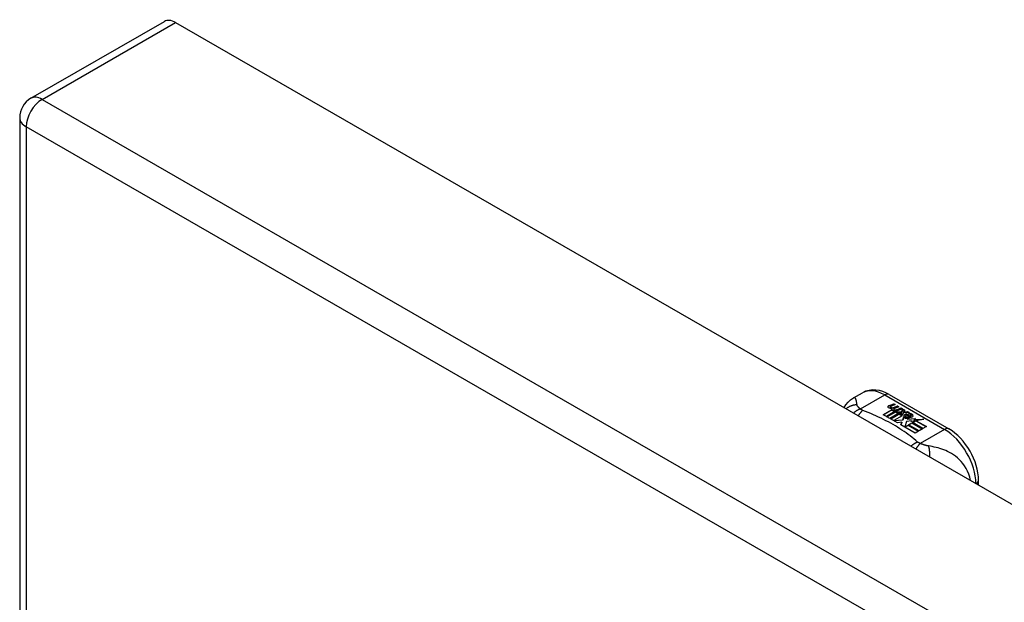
# Model space of a CAD drawing. Header units: inches. Extents: x 387.2 to 455.7, y 148.1 to 211.9.
# Tile 29 of 97: x 387.2 to 391.5, y 209.3 to 211.9. Entities that reach past the tile are written whole.
import ezdxf

# ---------------------------------------------------------------- set-up
doc = ezdxf.new("R2010")
doc.units = ezdxf.units.IN
doc.header["$MEASUREMENT"] = 0
doc.layers.add('Visible Edges(ANSI)', color=7, linetype='Continuous', lineweight=25)
doc.layers.add('Visible Tangent Edges(ANSI)', color=7, linetype='Continuous', lineweight=25)

msp = doc.modelspace()

# ---------------------------------------------------------------- linework, layer by layer
at = {"layer": 'Visible Edges(ANSI)'}
for p, q in [((387.2035, 211.5044), (387.794, 211.8444)), ((387.8434, 211.8396), (421.5052, 192.455)), ((387.1539, 211.4186), (387.1539, 187.1211)), ((390.8414, 210.1797), (390.8815, 210.2028)), ((390.9994, 210.195), (391.2639, 210.0427)), ((390.9731, 210.106), (391.0105, 210.1275)), ((391.0105, 210.1259), (390.9745, 210.1051)), ((391.0007, 210.1465), (391.02, 210.154)), ((391.02, 210.1524), (391.0007, 210.1449)), ((391.0039, 210.1397), (391.0039, 210.1381)), ((391.0262, 210.1504), (391.0071, 210.1427)), ((391.0105, 210.1275), (391.0105, 210.1259)), ((391.0125, 210.137), (391.0125, 210.1353)), ((391.0125, 210.1354), (391.0125, 210.1337)), ((391.0225, 210.1247), (391.0194, 210.1232)), ((391.0197, 210.1306), (391.0197, 210.129)), ((391.02, 210.154), (391.0262, 210.1504)), ((391.02, 210.154), (391.02, 210.1524)), ((391.0246, 210.1497), (391.02, 210.1524)), ((391.0224, 210.123), (391.0273, 210.1254)), ((391.0421, 210.1413), (391.0229, 210.1336)), ((391.0234, 210.1398), (391.0359, 210.1449)), ((391.0359, 210.1432), (391.0234, 210.1382)), ((391.0234, 210.1398), (391.0234, 210.1382)), ((391.0273, 210.1237), (391.024, 210.1221)), ((391.0273, 210.1254), (391.026, 210.1261)), ((391.0273, 210.1254), (391.0273, 210.1237)), ((391.0581, 210.1321), (391.0278, 210.1199)), ((391.0359, 210.1449), (391.0421, 210.1413)), ((391.0359, 210.1449), (391.0359, 210.1432)), ((391.0404, 210.1406), (391.0359, 210.1432)), ((391.0394, 210.1306), (391.0518, 210.1357)), ((391.0518, 210.134), (391.0394, 210.129)), ((391.0518, 210.1357), (391.0581, 210.1321)), ((391.0518, 210.1357), (391.0518, 210.134)), ((391.0564, 210.1314), (391.0518, 210.134)), ((391.0544, 210.1189), (391.0613, 210.1302)), ((391.0613, 210.1286), (391.0544, 210.1173)), ((391.0613, 210.1302), (391.0689, 210.1258)), ((391.0613, 210.1302), (391.0613, 210.1286)), ((391.0681, 210.1247), (391.0613, 210.1286)), ((391.0689, 210.1258), (391.0633, 210.1185)), ((390.9871, 210.0979), (390.9731, 210.106)), ((391.0252, 210.1198), (390.9871, 210.0979)), ((390.989, 210.0968), (391.0272, 210.1187)), ((391.003, 210.0887), (390.989, 210.0968)), ((391.0272, 210.1171), (390.9905, 210.0959)), ((391.046, 210.1134), (391.003, 210.0887)), ((391.005, 210.0875), (391.0515, 210.1143)), ((391.0366, 210.0694), (391.005, 210.0875)), ((391.0495, 210.1115), (391.0064, 210.0867)), ((391.0194, 210.1232), (391.0252, 210.1198)), ((391.0194, 210.1232), (391.0194, 210.1215)), ((391.0238, 210.119), (391.0194, 210.1215)), ((391.0573, 210.1014), (391.0198, 210.0797)), ((391.0198, 210.0797), (391.0601, 210.0831)), ((391.0601, 210.0815), (391.0212, 210.0782)), ((391.0278, 210.1199), (391.0224, 210.123)), ((391.0272, 210.1187), (391.0376, 210.1127)), ((391.0272, 210.1187), (391.0272, 210.1171)), ((391.0376, 210.111), (391.0272, 210.1171)), ((391.0305, 210.1183), (391.0544, 210.1189)), ((391.0382, 210.1139), (391.0305, 210.1183)), ((391.0544, 210.1173), (391.0332, 210.1168)), ((391.0376, 210.1127), (391.046, 210.1134)), ((391.0376, 210.1127), (391.0376, 210.111)), ((391.0427, 210.1115), (391.0376, 210.111)), ((391.0531, 210.1153), (391.0382, 210.1139)), ((391.0515, 210.1143), (391.0467, 210.1075)), ((391.0467, 210.1075), (391.0573, 210.1014)), ((391.0467, 210.1075), (391.0467, 210.1058)), ((391.0559, 210.1005), (391.0467, 210.1058)), ((391.0492, 210.1076), (391.0541, 210.1147)), ((391.0568, 210.1032), (391.0492, 210.1076)), ((391.0541, 210.1131), (391.05, 210.1071)), ((391.0541, 210.1147), (391.0531, 210.1153)), ((391.0541, 210.1147), (391.0541, 210.1131)), ((391.0544, 210.1189), (391.0544, 210.1173)), ((391.0629, 210.1142), (391.0568, 210.1032)), ((391.0601, 210.0831), (391.0644, 210.0968)), ((391.0644, 210.0952), (391.0601, 210.0815)), ((391.0601, 210.0831), (391.0601, 210.0815)), ((391.0876, 210.1151), (391.0629, 210.1142)), ((391.0633, 210.1185), (391.0644, 210.1178)), ((391.0633, 210.1185), (391.0633, 210.1169)), ((391.0644, 210.1162), (391.0633, 210.1169)), ((391.0644, 210.1178), (391.08, 210.1195)), ((391.08, 210.1178), (391.0644, 210.1162)), ((391.0644, 210.1178), (391.0644, 210.1162)), ((391.0644, 210.0968), (391.0644, 210.0952)), ((391.0723, 210.1), (391.0723, 210.0984)), ((391.0759, 210.109), (391.0759, 210.1073)), ((391.0759, 210.109), (391.0931, 210.099)), ((391.0931, 210.0974), (391.0759, 210.1073)), ((391.0882, 210.097), (391.0769, 210.1035)), ((391.08, 210.1195), (391.0876, 210.1151)), ((391.08, 210.1195), (391.08, 210.1178)), ((391.0849, 210.115), (391.08, 210.1178)), ((391.0824, 210.0909), (391.0802, 210.0859)), ((391.0802, 210.0859), (391.1158, 210.0893)), ((391.1133, 210.0874), (391.0802, 210.0842)), ((391.0802, 210.0859), (391.0802, 210.0842)), ((391.0846, 210.1104), (391.0889, 210.1129)), ((391.0889, 210.1112), (391.0866, 210.1099)), ((391.0882, 210.097), (391.0882, 210.0954)), ((391.0889, 210.1129), (391.0889, 210.1112)), ((391.0931, 210.099), (391.0931, 210.0974)), ((391.0965, 210.1023), (391.0965, 210.1006)), ((391.1158, 210.0893), (391.11, 210.0849)), ((391.11, 210.0849), (391.1525, 210.0856)), ((391.11, 210.0849), (391.11, 210.0833)), ((391.1426, 210.0838), (391.11, 210.0833)), ((391.1525, 210.0856), (391.1183, 210.0793)), ((391.0198, 210.0797), (391.0198, 210.0791)), ((391.0554, 210.0727), (391.0366, 210.0694)), ((391.0514, 210.0608), (391.0554, 210.0727)), ((391.1145, 210.0245), (391.0514, 210.0608)), ((391.0554, 210.0711), (391.0519, 210.0606)), ((391.0554, 210.0727), (391.0554, 210.0711)), ((391.0762, 210.0761), (391.0682, 210.0515)), ((391.0682, 210.0515), (391.0831, 210.06)), ((391.0682, 210.0515), (391.0682, 210.0511)), ((391.0831, 210.0584), (391.0694, 210.0505)), ((391.0986, 210.0783), (391.0762, 210.0761)), ((391.0831, 210.06), (391.1296, 210.0332)), ((391.0831, 210.06), (391.0831, 210.0584)), ((391.1282, 210.0324), (391.0831, 210.0584)), ((391.0851, 210.0612), (391.1002, 210.0699)), ((391.1316, 210.0344), (391.0851, 210.0612)), ((391.1002, 210.0682), (391.0865, 210.0603)), ((391.1159, 210.0789), (391.0948, 210.0751)), ((391.0948, 210.0751), (391.0986, 210.0783)), ((391.0986, 210.0767), (391.0973, 210.0755)), ((391.0986, 210.0783), (391.0986, 210.0767)), ((391.1002, 210.0699), (391.1467, 210.0431)), ((391.1002, 210.0699), (391.1002, 210.0682)), ((391.1453, 210.0423), (391.1002, 210.0682)), ((391.1023, 210.0711), (391.1159, 210.0789)), ((391.1489, 210.0443), (391.1023, 210.0711)), ((391.1159, 210.0773), (391.1037, 210.0703)), ((391.1159, 210.0789), (391.1159, 210.0773)), ((391.1183, 210.0793), (391.164, 210.053)), ((391.1183, 210.0793), (391.1183, 210.0777)), ((391.1626, 210.0522), (391.1183, 210.0777)), ((391.1467, 210.0431), (391.1316, 210.0344)), ((391.164, 210.053), (391.1489, 210.0443)), ((391.1296, 210.0332), (391.1145, 210.0245)), ((391.3949, 209.7943), (391.3949, 209.8157))]:
    msp.add_line(p, q, dxfattribs=at)
at = {"layer": 'Visible Edges(ANSI)', "flags": 128}
for points in [[(390.9994, 210.195), (390.9854, 210.2023), (390.971, 210.2081), (390.9562, 210.2124), (390.9411, 210.2148), (390.9258, 210.2153), (390.9105, 210.2135), (390.8956, 210.2093), (390.8815, 210.2028)], [(390.8, 210.137), (390.8078, 210.1495), (390.8175, 210.161), (390.8288, 210.1712), (390.8414, 210.1797)], [(391.3949, 209.8157), (391.3943, 209.8319), (391.3923, 209.8482), (391.3892, 209.8646), (391.3848, 209.8811), (391.3794, 209.8975), (391.3729, 209.9137), (391.3655, 209.9297), (391.3571, 209.9452), (391.3478, 209.9603), (391.3377, 209.9747), (391.3269, 209.9885), (391.3154, 210.0014), (391.3033, 210.0133), (391.2906, 210.0243), (391.2775, 210.0341), (391.2639, 210.0427)]]:
    msp.add_lwpolyline(points, dxfattribs=at)
at = {"layer": 'Visible Edges(ANSI)'}
msp.add_arc((387.2529, 211.4186), 0.099, 119.936, 180, dxfattribs=at)
for centre, major_axis, ratio, start_param, end_param in [((387.8434, 211.7586), (-0.0494, 0.0858), 0.578093, 5.499721, 6.283185), ((391.0005, 210.1405), (-0.007, 0), 0.575862, 5.820233, 7.062977), ((391.0005, 210.1388), (-0.007, 0), 0.575862, 5.820233, 6.078955), ((391.0115, 210.1373), (0.0192, 0), 0.575862, 2.164208, 2.67864), ((391.0115, 210.1357), (-0.0192, 0), 0.575862, 5.305801, 5.820233), ((391.0072, 210.1443), (-0.0164, 0), 0.575862, 0.779792, 1.90155), ((391.0079, 210.1397), (-0.004, 0), 0.575862, 5.90879, 7.175095), ((391.0079, 210.1381), (-0.004, 0), 0.575862, 0, 0.89191), ((391.0118, 210.1388), (-0.0082, 0), 0.575862, 5.323118, 5.90879), ((391.0107, 210.1417), (0.0084, 0), 0.575862, 4.033503, 4.932446), ((391.0107, 210.1401), (-0.0084, 0), 0.575862, 0.89191, 1.767313), ((391.0159, 210.1314), (-0.00676, 0), 0.575862, 5.794367, 7.059467), ((391.0159, 210.1298), (-0.00676, 0), 0.575862, 5.794367, 6.071487), ((391.0269, 210.128), (0.0192, 0), 0.575862, 2.419321, 2.652775), ((391.0269, 210.1264), (-0.0192, 0), 0.575862, 5.560914, 5.794367), ((391.0221, 210.1339), (0.016, 0), 0.575862, 3.905964, 4.740051), ((391.0221, 210.1323), (-0.016, 0), 0.575862, 0.764371, 1.402544), ((391.0225, 210.1351), (-0.016, 0), 0.575862, 0.776281, 1.787416), ((391.0052, 210.1543), (0.031, 0), 0.575862, 4.949028, 5.337665), ((391.0052, 210.1527), (-0.031, 0), 0.575862, 1.80809, 2.196072), ((391.0237, 210.1306), (-0.004, 0), 0.575862, 5.908937, 7.173827), ((391.0237, 210.129), (-0.004, 0), 0.575862, 0, 0.890642), ((391.0277, 210.1297), (-0.0082, 0), 0.575862, 5.323254, 5.908937), ((391.0265, 210.1326), (0.0084, 0), 0.575862, 4.032234, 4.932287), ((391.0265, 210.1309), (-0.0084, 0), 0.575862, 0.890642, 1.484281), ((391.0265, 210.1309), (-0.0084, 0), 0.575862, 1.514337, 1.790695), ((391.0216, 210.1453), (0.031, 0), 0.575862, 4.932287, 5.323254), ((391.0216, 210.1436), (-0.031, 0), 0.575862, 1.790695, 2.181662), ((391.0746, 210.1007), (-0.0101, 0), 0.575862, 5.913952, 6.982716), ((391.0831, 210.1036), (0.022, 0), 0.575862, 3.701478, 4.680599), ((391.0831, 210.1019), (-0.022, 0), 0.575862, 0.559885, 1.507168), ((391.0746, 210.099), (-0.0101, 0), 0.575862, 5.913952, 6.142632), ((391.0827, 210.0989), (-0.0188, 0), 0.575862, 5.081623, 5.913952), ((391.0827, 210.0972), (-0.0188, 0), 0.575862, 5.081623, 5.913952), ((391.0831, 210.1036), (-0.0199, 0), 0.575862, 0.617996, 1.556283), ((391.0787, 210.1), (-0.00637, 0), 0.575862, 4.999578, 6.390788), ((391.0796, 210.1001), (-0.0073, 0), 0.575862, 0.107602, 1.123637), ((391.0787, 210.0984), (-0.00637, 0), 0.575862, 0, 0.107602), ((391.0796, 210.0984), (-0.0073, 0), 0.575862, 0.107602, 1.123637), ((391.0813, 210.1021), (0.0112, 0), 0.575862, 4.26523, 5.375571), ((391.0813, 210.1004), (0.0112, 0), 0.575862, 4.26523, 5.375571), ((391.0832, 210.1074), (-0.0265, 0), 0.575862, 1.556283, 2.296236), ((391.0768, 210.0995), (0.0205, 0), 0.575862, 0.343453, 1.17916), ((391.0701, 210.0922), (0.0405, 0), 0.575862, 0.638101, 1.087938), ((391.0701, 210.0906), (-0.0405, 0), 0.575862, 3.779694, 4.229531), ((391.0901, 210.1023), (0.0064, 0), 0.575862, 5.210263, 6.626638), ((391.0901, 210.1006), (0.0064, 0), 0.575862, 5.210263, 6.283185), ((391.092, 210.1016), (0.0132, 0), 0.575862, 5.437829, 6.921287), ((391.092, 210.1), (0.0132, 0), 0.575862, 0.108138, 0.638101)]:
    msp.add_ellipse(centre, major_axis=major_axis, ratio=ratio, start_param=start_param, end_param=end_param, dxfattribs=at)
at = {"layer": 'Visible Tangent Edges(ANSI)'}
for p, q in [((387.2529, 211.4995), (387.8434, 211.8396)), ((387.2529, 211.4995), (420.9148, 192.115)), ((420.8448, 191.9937), (387.1829, 211.3783)), ((387.1829, 211.3783), (387.1829, 187.0808)), ((390.8722, 210.1312), (390.9797, 210.1931)), ((390.9797, 210.1931), (391.2442, 210.0408)), ((390.9943, 210.1423), (390.9943, 210.1406)), ((391.0007, 210.1465), (391.0007, 210.1449)), ((391.0054, 210.1379), (391.0054, 210.1363)), ((391.01, 210.1332), (391.01, 210.1316)), ((391.0212, 210.1288), (391.0212, 210.1272)), ((391.0283, 210.1278), (391.0283, 210.1262)), ((391.0394, 210.1306), (391.0394, 210.129)), ((391.0651, 210.1028), (391.0651, 210.1011)), ((391.0723, 210.0996), (391.0723, 210.098)), ((391.0764, 210.0963), (391.0764, 210.0946)), ((391.1026, 210.1061), (391.1026, 210.1045)), ((391.2442, 210.0408), (391.1367, 209.9789))]:
    msp.add_line(p, q, dxfattribs=at)
at = {"layer": 'Visible Tangent Edges(ANSI)', "flags": 128}
for points in [[(390.8573, 210.1495), (390.857, 210.1519), (390.8567, 210.1543), (390.8564, 210.1566), (390.8561, 210.1588), (390.8558, 210.161), (390.8554, 210.163), (390.8551, 210.165), (390.8547, 210.1669), (390.8543, 210.1687), (390.8538, 210.1704), (390.8533, 210.172), (390.8528, 210.1735), (390.8522, 210.1749), (390.8515, 210.1761), (390.8508, 210.1773), (390.85, 210.1783), (390.8492, 210.1791), (390.8483, 210.1798), (390.8473, 210.1803), (390.8463, 210.1807), (390.8452, 210.1808), (390.844, 210.1807), (390.8427, 210.1803), (390.8414, 210.1797)], [(390.8573, 210.1495), (390.8552, 210.1495), (390.8531, 210.1493), (390.851, 210.1492), (390.8489, 210.1489), (390.8468, 210.1487), (390.8447, 210.1483), (390.8426, 210.1479), (390.8404, 210.1474), (390.8383, 210.1469), (390.8362, 210.1463), (390.8341, 210.1457), (390.8321, 210.145), (390.83, 210.1442), (390.828, 210.1433), (390.8259, 210.1424), (390.8239, 210.1415), (390.822, 210.1405), (390.82, 210.1394), (390.8181, 210.1382), (390.8163, 210.137), (390.8144, 210.1358), (390.8126, 210.1344), (390.8109, 210.1331), (390.8092, 210.1316)], [(390.8722, 210.1312), (390.871, 210.1307), (390.8697, 210.1303), (390.8684, 210.1298), (390.8671, 210.1293), (390.8658, 210.1287), (390.8645, 210.1282), (390.8633, 210.1276), (390.862, 210.1269), (390.8606, 210.1263), (390.8593, 210.1256), (390.858, 210.1249), (390.8567, 210.1241), (390.8554, 210.1234), (390.8541, 210.1226), (390.8528, 210.1218), (390.8515, 210.1209), (390.8502, 210.12), (390.8489, 210.1191), (390.8476, 210.1182), (390.8464, 210.1172), (390.8451, 210.1163), (390.8438, 210.1152), (390.8426, 210.1142), (390.8413, 210.1131)], [(390.8722, 210.1312), (390.8711, 210.1321), (390.87, 210.133), (390.8689, 210.1339), (390.8679, 210.1348), (390.8669, 210.1357), (390.8659, 210.1365), (390.865, 210.1374), (390.8642, 210.1383), (390.8633, 210.1391), (390.8626, 210.1399), (390.8618, 210.1408), (390.8611, 210.1416), (390.8605, 210.1424), (390.86, 210.1431), (390.8596, 210.1438), (390.8592, 210.1444), (390.8588, 210.1451), (390.8585, 210.1457), (390.8582, 210.1464), (390.8579, 210.147), (390.8577, 210.1477), (390.8576, 210.1483), (390.8574, 210.1489), (390.8573, 210.1495)], [(390.8826, 210.1247), (390.8818, 210.124), (390.8809, 210.1233), (390.8801, 210.1225), (390.8793, 210.1218), (390.8784, 210.121), (390.8776, 210.1202), (390.8768, 210.1193), (390.8759, 210.1184), (390.8751, 210.1175), (390.8742, 210.1166), (390.8734, 210.1157), (390.8725, 210.1147), (390.8717, 210.1137), (390.8708, 210.1127), (390.87, 210.1116), (390.8692, 210.1105), (390.8683, 210.1094), (390.8675, 210.1083), (390.8666, 210.1071), (390.8658, 210.1059), (390.865, 210.1047), (390.8642, 210.1035), (390.8633, 210.1022), (390.8625, 210.1009)], [(390.8826, 210.1247), (390.8821, 210.1249), (390.8816, 210.1251), (390.8811, 210.1253), (390.8806, 210.1255), (390.8801, 210.1258), (390.8796, 210.126), (390.8792, 210.1262), (390.8787, 210.1265), (390.8783, 210.1267), (390.8778, 210.127), (390.8774, 210.1272), (390.877, 210.1275), (390.8765, 210.1278), (390.8761, 210.128), (390.8757, 210.1283), (390.8753, 210.1286), (390.8749, 210.1289), (390.8745, 210.1292), (390.8741, 210.1295), (390.8737, 210.1298), (390.8733, 210.1302), (390.8729, 210.1305), (390.8726, 210.1308), (390.8722, 210.1312)], [(391.1254, 209.9848), (391.1173, 209.9917), (391.1092, 209.9986), (391.1009, 210.0054), (391.0923, 210.0121), (391.0836, 210.0186), (391.0746, 210.0252), (391.0655, 210.0316), (391.0561, 210.0379), (391.0466, 210.0441), (391.0369, 210.0502), (391.027, 210.0562), (391.0169, 210.0622), (391.0066, 210.068), (390.9961, 210.0737), (390.9855, 210.0793), (390.9747, 210.0848), (390.9637, 210.0902), (390.9526, 210.0955), (390.9413, 210.1006), (390.9298, 210.1056), (390.9182, 210.1106), (390.9064, 210.1154), (390.8945, 210.12), (390.8826, 210.1247)], [(391.1254, 209.9848), (391.1242, 209.9844), (391.123, 209.9839), (391.1218, 209.9833), (391.1206, 209.9828), (391.1194, 209.9822), (391.1182, 209.9816), (391.117, 209.981), (391.1158, 209.9803), (391.1146, 209.9796), (391.1134, 209.9789), (391.1121, 209.9782), (391.1109, 209.9774), (391.1096, 209.9767), (391.1084, 209.9758), (391.1072, 209.975), (391.1059, 209.9742), (391.1047, 209.9733), (391.1035, 209.9724), (391.1022, 209.9714), (391.101, 209.9705), (391.0998, 209.9695), (391.0985, 209.9685), (391.0973, 209.9675), (391.0961, 209.9664)], [(391.1367, 209.9789), (391.1359, 209.9781), (391.1352, 209.9774), (391.1344, 209.9766), (391.1337, 209.9758), (391.1329, 209.9749), (391.1321, 209.9741), (391.1314, 209.9732), (391.1306, 209.9722), (391.1298, 209.9713), (391.129, 209.9703), (391.1282, 209.9693), (391.1274, 209.9683), (391.1266, 209.9672), (391.1258, 209.9661), (391.125, 209.965), (391.1242, 209.9639), (391.1234, 209.9627), (391.1226, 209.9616), (391.1217, 209.9604), (391.1209, 209.9591), (391.1201, 209.9579), (391.1193, 209.9566), (391.1185, 209.9553), (391.1177, 209.954)], [(391.1367, 209.9789), (391.1361, 209.9791), (391.1355, 209.9793), (391.1349, 209.9795), (391.1344, 209.9797), (391.1338, 209.9799), (391.1333, 209.9802), (391.1327, 209.9804), (391.1322, 209.9806), (391.1317, 209.9809), (391.1312, 209.9811), (391.1307, 209.9814), (391.1303, 209.9816), (391.1298, 209.9819), (391.1294, 209.9821), (391.1289, 209.9824), (391.1285, 209.9826), (391.1281, 209.9829), (391.1277, 209.9832), (391.1273, 209.9834), (391.1269, 209.9837), (391.1265, 209.984), (391.1261, 209.9843), (391.1257, 209.9846), (391.1254, 209.9848)], [(391.1734, 209.9675), (391.172, 209.9677), (391.1707, 209.968), (391.1693, 209.9682), (391.168, 209.9685), (391.1666, 209.9688), (391.1652, 209.9691), (391.1638, 209.9694), (391.1624, 209.9698), (391.161, 209.9702), (391.1596, 209.9706), (391.1581, 209.971), (391.1565, 209.9715), (391.1548, 209.9721), (391.1531, 209.9726), (391.1515, 209.9732), (391.1498, 209.9738), (391.1481, 209.9744), (391.1464, 209.975), (391.1448, 209.9756), (391.1431, 209.9763), (391.1415, 209.9769), (391.1399, 209.9776), (391.1383, 209.9782), (391.1367, 209.9789)], [(391.359, 209.815), (391.3561, 209.8292), (391.3518, 209.843), (391.3464, 209.8561), (391.3401, 209.8683), (391.3331, 209.8795), (391.3256, 209.8898), (391.3177, 209.8992), (391.3095, 209.9077), (391.3011, 209.9153), (391.2926, 209.9221), (391.2841, 209.9283), (391.2755, 209.9338), (391.2669, 209.9387), (391.2583, 209.9431), (391.2498, 209.947), (391.2412, 209.9505), (391.2327, 209.9536), (391.2242, 209.9564), (391.2158, 209.9588), (391.2073, 209.961), (391.1989, 209.9629), (391.1904, 209.9646), (391.1818, 209.9662), (391.1734, 209.9675)], [(391.1734, 209.9675), (391.1738, 209.966), (391.1742, 209.9645), (391.1745, 209.9629), (391.1749, 209.9612), (391.1753, 209.9595), (391.1756, 209.9577), (391.1759, 209.9559), (391.1762, 209.9541), (391.1765, 209.9522), (391.1768, 209.9502), (391.177, 209.9482), (391.1772, 209.9462), (391.1774, 209.9441), (391.1776, 209.942), (391.1777, 209.9399), (391.1779, 209.9377), (391.178, 209.9354), (391.1781, 209.9332), (391.1781, 209.9309), (391.1782, 209.9286), (391.1782, 209.9263), (391.1781, 209.924), (391.1781, 209.9216), (391.178, 209.9192)]]:
    msp.add_lwpolyline(points, dxfattribs=at)
at = {"layer": 'Visible Tangent Edges(ANSI)'}
for centre, major_axis, ratio, start_param, end_param in [((387.2529, 211.4186), (-0.0494, -0.0858), 0.578093, 3.925057, 5.495853), ((387.2529, 211.4186), (-0.0494, 0.0858), 0.578093, 5.499721, 6.283185), ((387.2529, 211.4186), (-0.099, 0), 0.575862, 0, 0.785398), ((390.9797, 210.0322), (-0.0982, 0.1706), 0.578093, 5.499721, 6.283185), ((390.9797, 210.1609), (0.0196, 0.0341), 0.578093, 0, 0.783464), ((391.2442, 210.0086), (0.0196, 0.0341), 0.578093, 0, 0.783464), ((391.2442, 209.8799), (0.0982, -0.1706), 0.578093, 0.795218, 2.358128), ((391.3556, 209.8157), (0.0394, 0), 0.575862, 5.537379, 6.283185)]:
    msp.add_ellipse(centre, major_axis=major_axis, ratio=ratio, start_param=start_param, end_param=end_param, dxfattribs=at)

doc.saveas('drawing.dxf')
